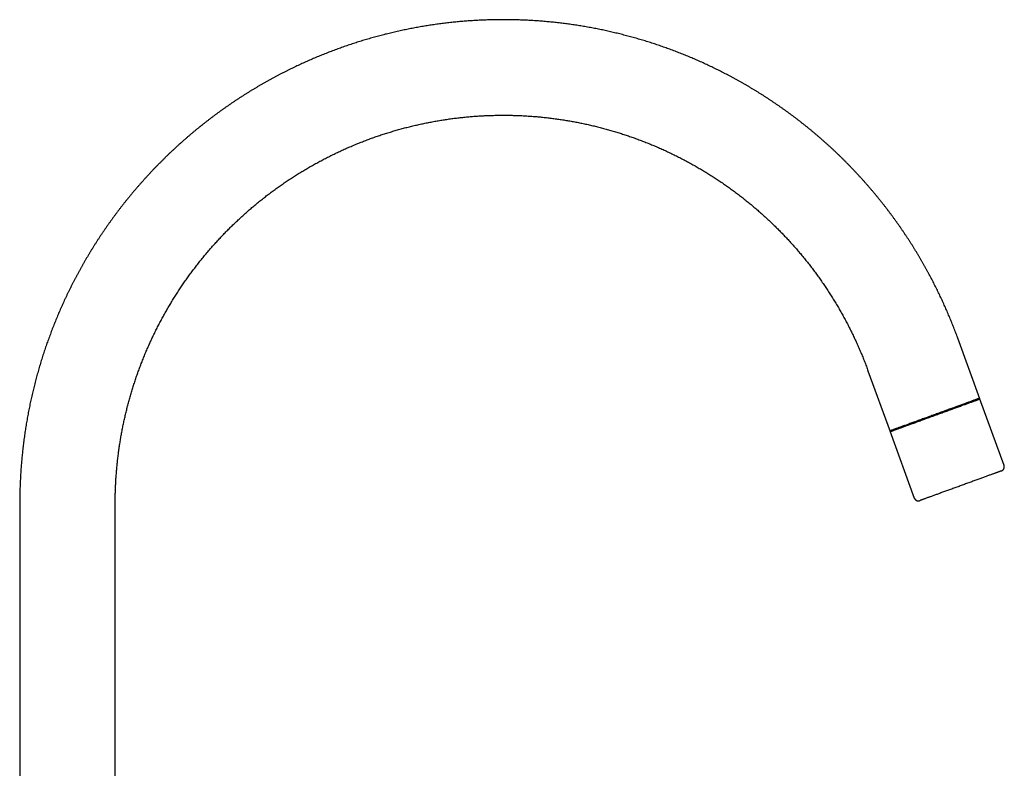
# Model space of a CAD drawing. Header units: millimetres. Extents: x 8 to 759, y 12 to 846.
# Tile 20 of 20: x 523 to 759, y 667 to 846. Entities that reach past the tile are written whole.
import ezdxf

# ---------------------------------------------------------------- set-up
doc = ezdxf.new("R2010")
doc.units = ezdxf.units.MM

msp = doc.modelspace()

# ---------------------------------------------------------------- linework, layer by layer
at = {"color": 7, "linetype": 'Continuous', "lineweight": 30}
for p, q in [((752.69, 755.4), (747.4, 769.94)), ((725.97, 762.15), (731.26, 747.61)), ((758.47, 739.52), (752.63, 755.57)), ((731.2, 747.78), (737.04, 731.73)), ((523.39, 730.46), (523.38, 604.85)), ((546.18, 606.61), (546.19, 730.46))]:
    msp.add_line(p, q, dxfattribs=at)
at = {"color": 7, "linetype": 'Continuous', "lineweight": 30, "flags": 128}
for points in [[(752.63, 755.57), (752.63, 755.57), (752.62, 755.57), (752.61, 755.57), (752.58, 755.56), (752.56, 755.55), (752.52, 755.53), (752.48, 755.52), (752.43, 755.5), (752.37, 755.48), (752.3, 755.45), (752.23, 755.43), (752.15, 755.4), (752.06, 755.37), (751.97, 755.33), (751.87, 755.3), (751.76, 755.26), (751.65, 755.22), (751.53, 755.17), (751.4, 755.12), (751.27, 755.08), (751.13, 755.03), (750.98, 754.97), (750.83, 754.92), (750.67, 754.86), (750.51, 754.8), (750.34, 754.74), (750.16, 754.67), (749.98, 754.61), (749.79, 754.54), (749.6, 754.47), (749.4, 754.39), (749.2, 754.32), (748.99, 754.24), (748.78, 754.17), (748.56, 754.09), (748.34, 754.01), (748.11, 753.92), (747.88, 753.84), (747.65, 753.75), (747.41, 753.67), (747.16, 753.58), (746.92, 753.49), (746.67, 753.4), (746.42, 753.31), (746.16, 753.21), (745.9, 753.12), (745.64, 753.02), (745.37, 752.93), (745.11, 752.83), (744.84, 752.73), (744.57, 752.63), (744.3, 752.53), (744.02, 752.43), (743.75, 752.33), (743.47, 752.23), (743.19, 752.13), (742.91, 752.03), (742.63, 751.93), (742.35, 751.83), (742.07, 751.72), (741.79, 751.62), (741.51, 751.52), (741.23, 751.42), (740.95, 751.32), (740.67, 751.22), (740.39, 751.11), (740.12, 751.01), (739.84, 750.91), (739.57, 750.81), (739.29, 750.71), (739.02, 750.62), (738.75, 750.52), (738.49, 750.42), (738.22, 750.32), (737.96, 750.23), (737.7, 750.13), (737.45, 750.04), (737.19, 749.95), (736.94, 749.86), (736.7, 749.77), (736.45, 749.68), (736.21, 749.59), (735.98, 749.51), (735.75, 749.42), (735.52, 749.34), (735.3, 749.26), (735.08, 749.18), (734.86, 749.1), (734.66, 749.03), (734.45, 748.95), (734.25, 748.88), (734.06, 748.81), (733.87, 748.74), (733.69, 748.68), (733.51, 748.61), (733.34, 748.55), (733.18, 748.49), (733.02, 748.43), (732.86, 748.38), (732.72, 748.32), (732.58, 748.27), (732.44, 748.23), (732.31, 748.18), (732.19, 748.14), (732.08, 748.09), (731.97, 748.05), (731.87, 748.02), (731.78, 747.98), (731.69, 747.95), (731.61, 747.92), (731.54, 747.9), (731.47, 747.87), (731.41, 747.85), (731.36, 747.83), (731.32, 747.82), (731.28, 747.8), (731.25, 747.79), (731.23, 747.79), (731.21, 747.78), (731.2, 747.78), (731.2, 747.78)], [(731.26, 747.61), (731.26, 747.61), (731.27, 747.61), (731.28, 747.61), (731.3, 747.62), (731.33, 747.63), (731.36, 747.64), (731.4, 747.66), (731.45, 747.67), (731.5, 747.69), (731.57, 747.72), (731.64, 747.74), (731.71, 747.77), (731.8, 747.8), (731.89, 747.83), (731.98, 747.87), (732.09, 747.9), (732.2, 747.94), (732.32, 747.99), (732.44, 748.03), (732.57, 748.08), (732.71, 748.13), (732.86, 748.18), (733.01, 748.24), (733.16, 748.29), (733.32, 748.35), (733.49, 748.41), (733.67, 748.48), (733.85, 748.54), (734.03, 748.61), (734.22, 748.68), (734.42, 748.75), (734.62, 748.82), (734.83, 748.9), (735.04, 748.97), (735.25, 749.05), (735.48, 749.13), (735.7, 749.21), (735.93, 749.3), (736.16, 749.38), (736.4, 749.47), (736.64, 749.56), (736.89, 749.65), (737.14, 749.74), (737.39, 749.83), (737.64, 749.92), (737.9, 750.01), (738.16, 750.11), (738.42, 750.2), (738.69, 750.3), (738.96, 750.4), (739.23, 750.5), (739.5, 750.6), (739.77, 750.7), (740.05, 750.8), (740.33, 750.9), (740.6, 751), (740.88, 751.1), (741.16, 751.2), (741.44, 751.3), (741.72, 751.4), (742, 751.51), (742.28, 751.61), (742.56, 751.71), (742.84, 751.81), (743.12, 751.91), (743.4, 752.01), (743.68, 752.12), (743.95, 752.22), (744.23, 752.32), (744.5, 752.42), (744.77, 752.51), (745.04, 752.61), (745.31, 752.71), (745.58, 752.81), (745.84, 752.9), (746.1, 753), (746.36, 753.09), (746.61, 753.18), (746.86, 753.28), (747.11, 753.37), (747.35, 753.46), (747.6, 753.54), (747.83, 753.63), (748.07, 753.71), (748.29, 753.8), (748.52, 753.88), (748.74, 753.96), (748.95, 754.04), (749.16, 754.11), (749.37, 754.19), (749.57, 754.26), (749.76, 754.33), (749.95, 754.4), (750.14, 754.47), (750.32, 754.54), (750.49, 754.6), (750.66, 754.66), (750.82, 754.72), (750.97, 754.78), (751.12, 754.83), (751.27, 754.88), (751.4, 754.93), (751.53, 754.98), (751.66, 755.02), (751.77, 755.07), (751.88, 755.11), (751.99, 755.15), (752.08, 755.18), (752.17, 755.21), (752.26, 755.24), (752.33, 755.27), (752.4, 755.3), (752.46, 755.32), (752.51, 755.34), (752.56, 755.36), (752.6, 755.37), (752.63, 755.38), (752.66, 755.39), (752.68, 755.4), (752.69, 755.4), (752.69, 755.4)], [(757.74, 738.19), (757.73, 738.19), (757.69, 738.17), (757.63, 738.15), (757.57, 738.13), (757.51, 738.11), (757.44, 738.08), (757.36, 738.05), (757.27, 738.02), (757.18, 737.99), (757.08, 737.95), (756.98, 737.91), (756.87, 737.87), (756.75, 737.83), (756.63, 737.79), (756.5, 737.74), (756.37, 737.69), (756.23, 737.64), (756.09, 737.59), (755.94, 737.53), (755.78, 737.48), (755.62, 737.42), (755.46, 737.36), (755.28, 737.3), (755.11, 737.23), (754.93, 737.17), (754.74, 737.1), (754.55, 737.03), (754.36, 736.96), (754.16, 736.89), (753.96, 736.81), (753.75, 736.74), (753.54, 736.66), (753.33, 736.58), (753.11, 736.5), (752.89, 736.42), (752.66, 736.34), (752.43, 736.26), (752.2, 736.17), (751.97, 736.09), (751.73, 736), (751.49, 735.91), (751.25, 735.83), (751.01, 735.74), (750.76, 735.65), (750.52, 735.56), (750.27, 735.47), (750.02, 735.38), (749.77, 735.29), (749.51, 735.19), (749.26, 735.1), (749.01, 735.01), (748.75, 734.92), (748.5, 734.82), (748.24, 734.73), (747.98, 734.64), (747.73, 734.54)], [(747.73, 734.54), (747.47, 734.45), (747.22, 734.36), (746.96, 734.27), (746.71, 734.17), (746.46, 734.08), (746.21, 733.99), (745.96, 733.9), (745.71, 733.81), (745.46, 733.72), (745.21, 733.63), (744.97, 733.54), (744.73, 733.45), (744.49, 733.37), (744.25, 733.28), (744.02, 733.2), (743.79, 733.11), (743.56, 733.03), (743.34, 732.95), (743.11, 732.87), (742.9, 732.79), (742.68, 732.71), (742.47, 732.63), (742.26, 732.56), (742.06, 732.48), (741.86, 732.41), (741.66, 732.34), (741.47, 732.27), (741.29, 732.2), (741.11, 732.14), (740.93, 732.07), (740.76, 732.01), (740.59, 731.95), (740.43, 731.89), (740.28, 731.84), (740.12, 731.78), (739.98, 731.73), (739.84, 731.68), (739.71, 731.63), (739.58, 731.58), (739.46, 731.54), (739.34, 731.5), (739.23, 731.46), (739.12, 731.42), (739.03, 731.38), (738.93, 731.35), (738.85, 731.32), (738.77, 731.29), (738.7, 731.26), (738.63, 731.24), (738.57, 731.22), (738.51, 731.2), (738.47, 731.18)]]:
    msp.add_lwpolyline(points, dxfattribs=at)
at = {"color": 7, "linetype": 'Continuous', "lineweight": 30}
for points, knots in [([(747.4, 769.94), (747.35, 770.07), (747.24, 770.39), (747.04, 770.92), (746.81, 771.53), (746.58, 772.13), (746.34, 772.74), (746.1, 773.34), (745.86, 773.94), (745.61, 774.55), (745.36, 775.14), (745.11, 775.74), (744.85, 776.34), (744.59, 776.94), (744.33, 777.53), (744.06, 778.12), (743.79, 778.71), (743.52, 779.3), (743.24, 779.89), (742.96, 780.48), (742.68, 781.07), (742.39, 781.65), (742.1, 782.23), (741.81, 782.81), (741.51, 783.39), (741.21, 783.97), (740.91, 784.55), (740.6, 785.12), (740.29, 785.7), (739.98, 786.27), (739.66, 786.84), (739.34, 787.41), (739.02, 787.97), (738.69, 788.54), (738.36, 789.1), (738.03, 789.66), (737.69, 790.22), (737.36, 790.78), (737.01, 791.33), (736.67, 791.88), (736.32, 792.44), (735.97, 792.99), (735.61, 793.53), (735.25, 794.08), (734.89, 794.62), (734.53, 795.16), (734.16, 795.7), (733.79, 796.24), (733.42, 796.78), (733.04, 797.31), (732.66, 797.84), (732.28, 798.37), (731.89, 798.9), (731.5, 799.43), (731.11, 799.95), (730.72, 800.47), (730.32, 800.99), (729.92, 801.5), (729.52, 802.02), (729.11, 802.53), (728.7, 803.04), (728.29, 803.55), (727.87, 804.05), (727.45, 804.56), (727.03, 805.06), (726.61, 805.55), (726.18, 806.05), (725.75, 806.54), (725.32, 807.03), (724.88, 807.52), (724.45, 808.01), (724.01, 808.49), (723.56, 808.97), (723.12, 809.45), (722.67, 809.93), (722.22, 810.4), (721.76, 810.87), (721.3, 811.34), (720.84, 811.81), (720.38, 812.27), (719.92, 812.73), (719.45, 813.19), (718.98, 813.64), (718.5, 814.1), (718.03, 814.55), (717.55, 815), (717.07, 815.44), (716.59, 815.88), (716.1, 816.32), (715.61, 816.76), (715.12, 817.19), (714.63, 817.62), (714.13, 818.05), (713.63, 818.48), (713.13, 818.9), (712.63, 819.32), (712.13, 819.74), (711.62, 820.15), (711.11, 820.56), (710.6, 820.97), (710.08, 821.38), (709.56, 821.78), (709.04, 822.18), (708.52, 822.58), (708, 822.97), (707.47, 823.36), (706.94, 823.75), (706.41, 824.13), (705.88, 824.52), (705.34, 824.89), (704.81, 825.27), (704.27, 825.64), (703.72, 826.01), (703.18, 826.38), (702.64, 826.74), (702.09, 827.1), (701.54, 827.46), (700.99, 827.82), (700.43, 828.17), (699.88, 828.52), (699.32, 828.86), (698.76, 829.2), (698.19, 829.54), (697.63, 829.88), (697.07, 830.21), (696.5, 830.54), (695.93, 830.86), (695.36, 831.19), (694.78, 831.51), (694.21, 831.82), (693.63, 832.13), (693.05, 832.44), (692.47, 832.75), (691.89, 833.05), (691.3, 833.35), (690.72, 833.65), (690.13, 833.94), (689.54, 834.23), (688.95, 834.52), (688.36, 834.8), (687.76, 835.08), (687.17, 835.36), (686.57, 835.63), (685.97, 835.9), (685.37, 836.17), (684.77, 836.43), (684.17, 836.69), (683.56, 836.94), (682.96, 837.2), (682.35, 837.45), (681.74, 837.69), (681.13, 837.93), (680.52, 838.17), (679.9, 838.41), (679.29, 838.64), (678.67, 838.87), (678.05, 839.09), (677.43, 839.31), (676.81, 839.53), (676.19, 839.74), (675.57, 839.96), (674.95, 840.16), (674.32, 840.37), (673.7, 840.57), (673.07, 840.76), (672.44, 840.96), (671.81, 841.14), (671.18, 841.33), (670.55, 841.51), (669.92, 841.69), (669.28, 841.87), (668.65, 842.04), (668.01, 842.2), (667.38, 842.37), (666.74, 842.53), (666.1, 842.69), (665.46, 842.84), (664.82, 842.99), (664.18, 843.13), (663.54, 843.28), (662.89, 843.42), (662.25, 843.55), (661.61, 843.68), (660.96, 843.81), (660.31, 843.93), (659.67, 844.05), (659.02, 844.17), (658.37, 844.28), (657.72, 844.39), (657.07, 844.5), (656.42, 844.6), (655.77, 844.7), (655.12, 844.79), (654.47, 844.88), (653.82, 844.97), (653.17, 845.05), (652.51, 845.13), (651.86, 845.21), (651.21, 845.28), (650.55, 845.35), (649.9, 845.41), (649.24, 845.47), (648.59, 845.53), (647.93, 845.58), (647.27, 845.63), (646.62, 845.68), (645.96, 845.72), (645.3, 845.76), (644.65, 845.8), (643.99, 845.83), (643.33, 845.85), (642.67, 845.88), (642.01, 845.9), (641.36, 845.91), (640.7, 845.93), (640.04, 845.93), (639.38, 845.94), (638.72, 845.94), (638.06, 845.94), (637.41, 845.93), (636.75, 845.92), (636.09, 845.91), (635.43, 845.89), (634.77, 845.87), (634.11, 845.84), (633.46, 845.81), (632.8, 845.78), (632.14, 845.74), (631.48, 845.7), (630.83, 845.66), (630.17, 845.61), (629.51, 845.56), (628.86, 845.51), (628.2, 845.45), (627.54, 845.38), (626.89, 845.32), (626.23, 845.25), (625.58, 845.17), (624.93, 845.09), (624.27, 845.01), (623.62, 844.93), (622.97, 844.84), (622.31, 844.75), (621.66, 844.65), (621.01, 844.55), (620.36, 844.45), (619.71, 844.34), (619.06, 844.23), (618.41, 844.11), (617.76, 843.99), (617.11, 843.87), (616.47, 843.75), (615.82, 843.62), (615.18, 843.48), (614.53, 843.35), (613.89, 843.2), (613.24, 843.06), (612.6, 842.91), (611.96, 842.76), (611.32, 842.6), (610.68, 842.45), (610.04, 842.28), (609.4, 842.12), (608.76, 841.95), (608.13, 841.77), (607.49, 841.59), (606.86, 841.41), (606.23, 841.23), (605.59, 841.04), (604.96, 840.85), (604.33, 840.65), (603.7, 840.45), (603.08, 840.25), (602.45, 840.05), (601.82, 839.84), (601.2, 839.62), (600.58, 839.41), (599.96, 839.18), (599.33, 838.96), (598.72, 838.73), (598.1, 838.5), (597.48, 838.27), (596.87, 838.03), (596.25, 837.79), (595.64, 837.54), (595.03, 837.29), (594.42, 837.04), (593.81, 836.78), (593.2, 836.53), (592.6, 836.26), (591.99, 836), (591.39, 835.73), (590.79, 835.45), (590.19, 835.18), (589.59, 834.9), (589, 834.61), (588.4, 834.33), (587.81, 834.04), (587.22, 833.74), (586.63, 833.45), (586.04, 833.14), (585.45, 832.84), (584.87, 832.53), (584.28, 832.22), (583.7, 831.91), (583.12, 831.59), (582.55, 831.27), (581.97, 830.95), (581.4, 830.62), (580.83, 830.29), (580.26, 829.96), (579.69, 829.62), (579.12, 829.28), (578.56, 828.94), (577.99, 828.59), (577.43, 828.24), (576.87, 827.89), (576.32, 827.53), (575.76, 827.17), (575.21, 826.81), (574.66, 826.44), (574.11, 826.07), (573.57, 825.7), (573.02, 825.32), (572.48, 824.95), (571.94, 824.56), (571.4, 824.18), (570.87, 823.79), (570.33, 823.4), (569.8, 823.01), (569.27, 822.61), (568.75, 822.21), (568.22, 821.81), (567.7, 821.4), (567.18, 820.99), (566.66, 820.58), (566.15, 820.16), (565.64, 819.75), (565.13, 819.33), (564.62, 818.9), (564.11, 818.47), (563.61, 818.05), (563.11, 817.61), (562.61, 817.18), (562.12, 816.74), (561.62, 816.3), (561.13, 815.85), (560.64, 815.41), (560.16, 814.96), (559.67, 814.5), (559.19, 814.05), (558.72, 813.59), (558.24, 813.13), (557.77, 812.67), (557.3, 812.2), (556.83, 811.73), (556.37, 811.26), (555.9, 810.78), (555.44, 810.31), (554.99, 809.83), (554.53, 809.34), (554.08, 808.86), (553.63, 808.37), (553.19, 807.88), (552.75, 807.39), (552.31, 806.89), (551.87, 806.39), (551.43, 805.89), (551, 805.39), (550.57, 804.89), (550.15, 804.38), (549.73, 803.87), (549.31, 803.35), (548.89, 802.84), (548.47, 802.32), (548.06, 801.8), (547.65, 801.28), (547.25, 800.75), (546.85, 800.22), (546.45, 799.69), (546.05, 799.16), (545.66, 798.63), (545.27, 798.09), (544.88, 797.55), (544.5, 797.01), (544.12, 796.47), (543.74, 795.92), (543.36, 795.37), (542.99, 794.82), (542.62, 794.27), (542.26, 793.72), (541.9, 793.16), (541.54, 792.6), (541.18, 792.04), (540.83, 791.48), (540.48, 790.91), (540.13, 790.34), (539.79, 789.77), (539.45, 789.2), (539.11, 788.63), (538.78, 788.05), (538.45, 787.48), (538.12, 786.9), (537.8, 786.32), (537.48, 785.73), (537.16, 785.15), (536.85, 784.56), (536.54, 783.97), (536.23, 783.38), (535.93, 782.79), (535.63, 782.19), (535.33, 781.6), (535.04, 781), (534.75, 780.4), (534.46, 779.8), (534.18, 779.19), (533.9, 778.59), (533.62, 777.98), (533.35, 777.37), (533.08, 776.76), (532.81, 776.15), (532.55, 775.54), (532.29, 774.92), (532.04, 774.31), (531.79, 773.69), (531.54, 773.07), (531.29, 772.45), (531.05, 771.82), (530.82, 771.2), (530.58, 770.57), (530.35, 769.94), (530.12, 769.31), (529.9, 768.68), (529.68, 768.05), (529.46, 767.42), (529.25, 766.78), (529.04, 766.14), (528.84, 765.51), (528.64, 764.87), (528.44, 764.23), (528.24, 763.58), (528.05, 762.94), (527.87, 762.3), (527.68, 761.65), (527.5, 761), (527.33, 760.35), (527.15, 759.7), (526.99, 759.05), (526.82, 758.4), (526.66, 757.74), (526.5, 757.09), (526.35, 756.43), (526.2, 755.77), (526.05, 755.11), (525.91, 754.45), (525.77, 753.79), (525.64, 753.12), (525.5, 752.46), (525.38, 751.79), (525.25, 751.12), (525.13, 750.45), (525.02, 749.78), (524.91, 749.11), (524.8, 748.44), (524.69, 747.76), (524.59, 747.08), (524.5, 746.4), (524.4, 745.72), (524.31, 745.04), (524.23, 744.36), (524.15, 743.69), (524.08, 743.05), (524.01, 742.43), (523.95, 741.81), (523.89, 741.2), (523.83, 740.58), (523.78, 739.96), (523.73, 739.34), (523.69, 738.72), (523.64, 738.1), (523.6, 737.48), (523.57, 736.87), (523.53, 736.25), (523.51, 735.63), (523.48, 735.02), (523.46, 734.41), (523.44, 733.8), (523.42, 733.2), (523.41, 732.62), (523.4, 732.08), (523.4, 731.62), (523.39, 731.19), (523.39, 730.82), (523.39, 730.57), (523.39, 730.46)], [0, 0, 0, 0, 0.0012201, 0.0032308, 0.0052421, 0.0072539, 0.0092661, 0.0112788, 0.013292, 0.0153057, 0.0173197, 0.0193342, 0.0213491, 0.0233645, 0.0253802, 0.0273963, 0.0294127, 0.0314296, 0.0334467, 0.0354643, 0.0374822, 0.0395004, 0.0415189, 0.0435378, 0.045557, 0.0475764, 0.0495962, 0.0516163, 0.0536366, 0.0556573, 0.0576782, 0.0596994, 0.0617208, 0.0637425, 0.0657645, 0.0677867, 0.0698092, 0.0718319, 0.0738548, 0.075878, 0.0779014, 0.079925, 0.0819488, 0.0839729, 0.0859971, 0.0880216, 0.0900463, 0.0920712, 0.0940963, 0.0961216, 0.098147, 0.1001727, 0.1021986, 0.1042246, 0.1062508, 0.1082772, 0.1103038, 0.1123305, 0.1143575, 0.1163846, 0.1184118, 0.1204392, 0.1224668, 0.1244946, 0.1265225, 0.1285505, 0.1305787, 0.1326071, 0.1346356, 0.1366643, 0.1386931, 0.140722, 0.1427511, 0.1447804, 0.1468097, 0.1488392, 0.1508689, 0.1528987, 0.1549286, 0.1569586, 0.1589888, 0.1610191, 0.1630495, 0.1650801, 0.1671108, 0.1691416, 0.1711725, 0.1732036, 0.1752347, 0.177266, 0.1792974, 0.1813289, 0.1833606, 0.1853923, 0.1874242, 0.1894561, 0.1914882, 0.1935204, 0.1955527, 0.1975851, 0.1996176, 0.2016503, 0.203683, 0.2057158, 0.2077487, 0.2097818, 0.2118149, 0.2138481, 0.2158815, 0.2179149, 0.2199484, 0.2219821, 0.2240158, 0.2260496, 0.2280835, 0.2301175, 0.2321516, 0.2341858, 0.2362201, 0.2382545, 0.240289, 0.2423235, 0.2443582, 0.2463929, 0.2484278, 0.2504627, 0.2524977, 0.2545328, 0.256568, 0.2586032, 0.2606386, 0.262674, 0.2647095, 0.2667451, 0.2687808, 0.2708166, 0.2728524, 0.2748884, 0.2769244, 0.2789605, 0.2809967, 0.2830329, 0.2850692, 0.2871057, 0.2891422, 0.2911787, 0.2932154, 0.2952521, 0.2972889, 0.2993258, 0.3013628, 0.3033998, 0.3054369, 0.3074741, 0.3095114, 0.3115487, 0.3135861, 0.3156236, 0.3176612, 0.3196988, 0.3217365, 0.3237743, 0.3258122, 0.3278501, 0.3298881, 0.3319262, 0.3339643, 0.3360025, 0.3380408, 0.3400792, 0.3421176, 0.3441561, 0.3461947, 0.3482333, 0.3502721, 0.3523108, 0.3543497, 0.3563886, 0.3584276, 0.3604667, 0.3625058, 0.364545, 0.3665843, 0.3686236, 0.370663, 0.3727025, 0.3747421, 0.3767817, 0.3788214, 0.3808611, 0.3829009, 0.3849408, 0.3869808, 0.3890208, 0.3910609, 0.393101, 0.3951413, 0.3971816, 0.3992219, 0.4012623, 0.4033028, 0.4053434, 0.407384, 0.4094247, 0.4114655, 0.4135063, 0.4155472, 0.4175881, 0.4196292, 0.4216703, 0.4237114, 0.4257526, 0.4277939, 0.4298353, 0.4318767, 0.4339182, 0.4359598, 0.4380014, 0.4400431, 0.4420848, 0.4441266, 0.4461685, 0.4482105, 0.4502525, 0.4522946, 0.4543368, 0.456379, 0.4584213, 0.4604636, 0.462506, 0.4645485, 0.4665911, 0.4686337, 0.4706764, 0.4727191, 0.474762, 0.4768049, 0.4788478, 0.4808908, 0.4829339, 0.4849771, 0.4870203, 0.4890636, 0.491107, 0.4931504, 0.4951939, 0.4972375, 0.4992811, 0.5013248, 0.5033686, 0.5054124, 0.5074563, 0.5095003, 0.5115444, 0.5135885, 0.5156327, 0.5176769, 0.5197213, 0.5217657, 0.5238101, 0.5258547, 0.5278993, 0.529944, 0.5319887, 0.5340335, 0.5360784, 0.5381234, 0.5401685, 0.5422136, 0.5442587, 0.546304, 0.5483493, 0.5503947, 0.5524402, 0.5544858, 0.5565314, 0.5585771, 0.5606229, 0.5626687, 0.5647147, 0.5667607, 0.5688068, 0.5708529, 0.5728992, 0.5749455, 0.5769919, 0.5790383, 0.5810849, 0.5831315, 0.5851782, 0.587225, 0.5892718, 0.5913188, 0.5933658, 0.5954129, 0.5974601, 0.5995074, 0.6015547, 0.6036022, 0.6056497, 0.6076973, 0.609745, 0.6117928, 0.6138406, 0.6158886, 0.6179366, 0.6199847, 0.6220329, 0.6240812, 0.6261296, 0.6281781, 0.6302267, 0.6322753, 0.6343241, 0.6363729, 0.6384219, 0.6404709, 0.64252, 0.6445692, 0.6466185, 0.6486679, 0.6507174, 0.6527671, 0.6548168, 0.6568666, 0.6589165, 0.6609665, 0.6630166, 0.6650668, 0.6671171, 0.6691675, 0.671218, 0.6732687, 0.6753194, 0.6773702, 0.6794212, 0.6814723, 0.6835234, 0.6855747, 0.6876261, 0.6896777, 0.6917293, 0.693781, 0.6958329, 0.6978849, 0.699937, 0.7019892, 0.7040416, 0.7060941, 0.7081467, 0.7101994, 0.7122523, 0.7143053, 0.7163584, 0.7184116, 0.720465, 0.7225186, 0.7245722, 0.726626, 0.72868, 0.7307341, 0.7327883, 0.7348427, 0.7368972, 0.7389519, 0.7410067, 0.7430617, 0.7451169, 0.7471722, 0.7492276, 0.7512832, 0.753339, 0.755395, 0.7574511, 0.7595074, 0.7615639, 0.7636206, 0.7656774, 0.7677344, 0.7697916, 0.771849, 0.7739066, 0.7759644, 0.7780224, 0.7800805, 0.7821389, 0.7841975, 0.7862563, 0.7883153, 0.7903746, 0.7924341, 0.7944937, 0.7965537, 0.7986138, 0.8006742, 0.8027349, 0.8047957, 0.8068569, 0.8089183, 0.81098, 0.8130419, 0.8151041, 0.8171666, 0.8192294, 0.8212924, 0.8233558, 0.8254195, 0.8274835, 0.8295478, 0.8316124, 0.8336774, 0.8357427, 0.8378084, 0.8398744, 0.8419408, 0.8440075, 0.8460747, 0.8481422, 0.8502102, 0.8522786, 0.8543474, 0.8564166, 0.8584863, 0.8605565, 0.8626271, 0.8646982, 0.8667699, 0.8688421, 0.8709148, 0.872988, 0.8750619, 0.8771363, 0.8792114, 0.8812871, 0.8833634, 0.8854405, 0.8875182, 0.8895967, 0.8916759, 0.8937559, 0.8958368, 0.8979185, 0.9000011, 0.9020846, 0.9041691, 0.9062546, 0.9083411, 0.9104288, 0.9125176, 0.9146076, 0.9166989, 0.9187916, 0.9208856, 0.9229812, 0.9250783, 0.9271771, 0.9292777, 0.9313801, 0.9334846, 0.9355911, 0.9377, 0.9398113, 0.9419252, 0.9440419, 0.9461617, 0.9482848, 0.9504116, 0.9525422, 0.9546772, 0.9568169, 0.958962, 0.9608908, 0.9628195, 0.9647476, 0.9666752, 0.9686021, 0.9705283, 0.9724536, 0.9743777, 0.9763006, 0.9782217, 0.9801407, 0.9820568, 0.9839691, 0.985876, 0.987775, 0.9896613, 0.9915262, 0.9933489, 0.9950702, 0.9965141, 0.9976743, 0.9990458, 1, 1, 1, 1]), ([(546.19, 730.46), (546.19, 730.66), (546.19, 730.95), (546.19, 731.37), (546.2, 731.73), (546.21, 732.15), (546.21, 732.6), (546.23, 733.08), (546.24, 733.57), (546.26, 734.07), (546.28, 734.58), (546.31, 735.1), (546.33, 735.62), (546.36, 736.15), (546.4, 736.69), (546.44, 737.23), (546.48, 737.77), (546.52, 738.32), (546.57, 738.87), (546.62, 739.42), (546.68, 739.97), (546.74, 740.52), (546.8, 741.08), (546.87, 741.63), (546.94, 742.19), (547.01, 742.75), (547.08, 743.3), (547.16, 743.86), (547.25, 744.42), (547.34, 744.98), (547.43, 745.54), (547.52, 746.1), (547.62, 746.66), (547.72, 747.23), (547.82, 747.79), (547.93, 748.35), (548.04, 748.91), (548.16, 749.47), (548.28, 750.03), (548.4, 750.59), (548.53, 751.15), (548.66, 751.71), (548.79, 752.27), (548.93, 752.82), (549.07, 753.38), (549.21, 753.94), (549.36, 754.5), (549.51, 755.05), (549.67, 755.61), (549.83, 756.16), (549.99, 756.72), (550.15, 757.27), (550.32, 757.82), (550.49, 758.37), (550.67, 758.92), (550.85, 759.47), (551.03, 760.02), (551.22, 760.57), (551.41, 761.12), (551.6, 761.67), (551.8, 762.21), (552, 762.75), (552.2, 763.3), (552.41, 763.84), (552.62, 764.38), (552.84, 764.92), (553.05, 765.46), (553.27, 766), (553.5, 766.53), (553.73, 767.07), (553.96, 767.6), (554.19, 768.13), (554.43, 768.66), (554.67, 769.19), (554.92, 769.72), (555.17, 770.25), (555.42, 770.77), (555.67, 771.29), (555.93, 771.82), (556.19, 772.34), (556.46, 772.86), (556.72, 773.37), (557, 773.89), (557.27, 774.4), (557.55, 774.91), (557.83, 775.43), (558.12, 775.93), (558.4, 776.44), (558.69, 776.95), (558.99, 777.45), (559.29, 777.95), (559.59, 778.45), (559.89, 778.95), (560.2, 779.45), (560.51, 779.94), (560.82, 780.44), (561.14, 780.93), (561.46, 781.42), (561.78, 781.9), (562.11, 782.39), (562.43, 782.87), (562.77, 783.35), (563.1, 783.83), (563.44, 784.31), (563.78, 784.78), (564.13, 785.26), (564.47, 785.73), (564.82, 786.19), (565.18, 786.66), (565.53, 787.12), (565.89, 787.59), (566.25, 788.05), (566.62, 788.5), (566.99, 788.96), (567.36, 789.41), (567.73, 789.86), (568.11, 790.31), (568.49, 790.76), (568.87, 791.2), (569.26, 791.64), (569.64, 792.08), (570.03, 792.52), (570.43, 792.95), (570.82, 793.38), (571.22, 793.81), (571.63, 794.24), (572.03, 794.66), (572.44, 795.08), (572.85, 795.5), (573.26, 795.92), (573.67, 796.33), (574.09, 796.74), (574.51, 797.15), (574.94, 797.56), (575.36, 797.96), (575.79, 798.36), (576.22, 798.76), (576.65, 799.15), (577.09, 799.54), (577.53, 799.93), (577.97, 800.32), (578.41, 800.7), (578.86, 801.09), (579.31, 801.46), (579.76, 801.84), (580.21, 802.21), (580.67, 802.58), (581.12, 802.95), (581.59, 803.31), (582.05, 803.68), (582.51, 804.03), (582.98, 804.39), (583.45, 804.74), (583.92, 805.09), (584.39, 805.44), (584.87, 805.78), (585.35, 806.12), (585.83, 806.46), (586.31, 806.79), (586.8, 807.13), (587.28, 807.45), (587.77, 807.78), (588.26, 808.1), (588.76, 808.42), (589.25, 808.74), (589.75, 809.05), (590.25, 809.36), (590.75, 809.67), (591.25, 809.97), (591.76, 810.27), (592.26, 810.57), (592.77, 810.86), (593.28, 811.15), (593.8, 811.44), (594.31, 811.72), (594.83, 812.01), (595.35, 812.28), (595.87, 812.56), (596.39, 812.83), (596.91, 813.1), (597.44, 813.36), (597.96, 813.62), (598.49, 813.88), (599.02, 814.13), (599.55, 814.39), (600.09, 814.63), (600.62, 814.88), (601.16, 815.12), (601.7, 815.36), (602.24, 815.59), (602.78, 815.82), (603.32, 816.05), (603.86, 816.27), (604.41, 816.49), (604.96, 816.71), (605.5, 816.92), (606.05, 817.13), (606.6, 817.34), (607.16, 817.54), (607.71, 817.74), (608.27, 817.94), (608.82, 818.13), (609.38, 818.32), (609.94, 818.51), (610.5, 818.69), (611.06, 818.87), (611.62, 819.04), (612.18, 819.21), (612.75, 819.38), (613.31, 819.55), (613.88, 819.71), (614.45, 819.86), (615.02, 820.02), (615.59, 820.17), (616.16, 820.31), (616.73, 820.46), (617.3, 820.59), (617.87, 820.73), (618.45, 820.86), (619.02, 820.99), (619.6, 821.11), (620.17, 821.23), (620.75, 821.35), (621.33, 821.46), (621.91, 821.57), (622.49, 821.68), (623.07, 821.78), (623.65, 821.88), (624.23, 821.98), (624.81, 822.07), (625.4, 822.15), (625.98, 822.24), (626.56, 822.32), (627.15, 822.4), (627.73, 822.47), (628.32, 822.54), (628.9, 822.6), (629.49, 822.66), (630.08, 822.72), (630.66, 822.78), (631.25, 822.83), (631.84, 822.87), (632.43, 822.92), (633.01, 822.95), (633.6, 822.99), (634.19, 823.02), (634.78, 823.05), (635.37, 823.07), (635.96, 823.09), (636.55, 823.11), (637.14, 823.12), (637.73, 823.13), (638.32, 823.14), (638.91, 823.14), (639.5, 823.14), (640.09, 823.13), (640.68, 823.12), (641.27, 823.11), (641.86, 823.09), (642.45, 823.07), (643.04, 823.05), (643.63, 823.02), (644.21, 822.99), (644.8, 822.95), (645.39, 822.91), (645.98, 822.87), (646.57, 822.82), (647.16, 822.77), (647.74, 822.72), (648.33, 822.66), (648.92, 822.59), (649.51, 822.53), (650.09, 822.46), (650.68, 822.39), (651.26, 822.31), (651.85, 822.23), (652.43, 822.14), (653.02, 822.06), (653.6, 821.96), (654.18, 821.87), (654.76, 821.77), (655.35, 821.67), (655.93, 821.56), (656.51, 821.45), (657.09, 821.33), (657.66, 821.22), (658.24, 821.09), (658.82, 820.97), (659.4, 820.84), (659.97, 820.71), (660.55, 820.57), (661.12, 820.43), (661.69, 820.29), (662.27, 820.14), (662.84, 819.99), (663.41, 819.83), (663.98, 819.68), (664.55, 819.51), (665.11, 819.35), (665.68, 819.18), (666.24, 819.01), (666.81, 818.83), (667.37, 818.65), (667.93, 818.47), (668.49, 818.28), (669.05, 818.09), (669.61, 817.9), (670.17, 817.7), (670.72, 817.5), (671.28, 817.29), (671.83, 817.08), (672.38, 816.87), (672.94, 816.66), (673.48, 816.44), (674.03, 816.21), (674.58, 815.99), (675.12, 815.76), (675.67, 815.53), (676.21, 815.29), (676.75, 815.05), (677.29, 814.81), (677.83, 814.56), (678.36, 814.31), (678.9, 814.05), (679.43, 813.8), (679.96, 813.54), (680.49, 813.27), (681.02, 813.01), (681.55, 812.73), (682.07, 812.46), (682.59, 812.18), (683.11, 811.9), (683.63, 811.62), (684.15, 811.33), (684.67, 811.04), (685.18, 810.75), (685.69, 810.45), (686.2, 810.15), (686.71, 809.84), (687.22, 809.54), (687.72, 809.23), (688.22, 808.91), (688.72, 808.59), (689.22, 808.27), (689.72, 807.95), (690.21, 807.62), (690.7, 807.3), (691.19, 806.96), (691.68, 806.63), (692.17, 806.29), (692.65, 805.94), (693.13, 805.6), (693.61, 805.25), (694.09, 804.9), (694.56, 804.55), (695.04, 804.19), (695.51, 803.83), (695.98, 803.46), (696.44, 803.1), (696.9, 802.73), (697.37, 802.35), (697.82, 801.98), (698.28, 801.6), (698.73, 801.22), (699.19, 800.83), (699.64, 800.45), (700.08, 800.06), (700.53, 799.66), (700.97, 799.27), (701.41, 798.87), (701.84, 798.47), (702.28, 798.06), (702.71, 797.65), (703.14, 797.24), (703.57, 796.83), (703.99, 796.42), (704.41, 796), (704.83, 795.58), (705.24, 795.15), (705.66, 794.73), (706.07, 794.3), (706.48, 793.87), (706.88, 793.43), (707.28, 792.99), (707.68, 792.55), (708.08, 792.11), (708.47, 791.67), (708.86, 791.22), (709.25, 790.77), (709.64, 790.32), (710.02, 789.86), (710.4, 789.4), (710.78, 788.94), (711.15, 788.48), (711.52, 788.02), (711.89, 787.55), (712.25, 787.08), (712.61, 786.61), (712.97, 786.13), (713.33, 785.66), (713.68, 785.18), (714.03, 784.7), (714.38, 784.21), (714.72, 783.73), (715.06, 783.24), (715.4, 782.75), (715.73, 782.26), (716.07, 781.76), (716.39, 781.26), (716.72, 780.76), (717.04, 780.26), (717.36, 779.76), (717.67, 779.25), (717.99, 778.75), (718.3, 778.24), (718.6, 777.72), (718.9, 777.21), (719.2, 776.69), (719.5, 776.18), (719.79, 775.66), (720.08, 775.13), (720.37, 774.61), (720.65, 774.09), (720.93, 773.56), (721.2, 773.03), (721.48, 772.5), (721.75, 771.96), (722.01, 771.43), (722.28, 770.89), (722.53, 770.35), (722.79, 769.81), (723.04, 769.27), (723.29, 768.73), (723.54, 768.18), (723.78, 767.63), (724.02, 767.08), (724.25, 766.53), (724.48, 765.98), (724.71, 765.43), (724.93, 764.87), (725.16, 764.31), (725.37, 763.75), (725.59, 763.19), (725.79, 762.66), (725.91, 762.31), (725.97, 762.15)], [0, 0, 0, 0, 0.002339, 0.003286, 0.00486, 0.006495, 0.00825, 0.010083, 0.011977, 0.013918, 0.015898, 0.017908, 0.019944, 0.022001, 0.024075, 0.026166, 0.028269, 0.030385, 0.032511, 0.034645, 0.036788, 0.038938, 0.041095, 0.043258, 0.045426, 0.0476, 0.049777, 0.051959, 0.054145, 0.056334, 0.058527, 0.060723, 0.062922, 0.065123, 0.067327, 0.069534, 0.071742, 0.073953, 0.076166, 0.078381, 0.080597, 0.082815, 0.085035, 0.087257, 0.089479, 0.091704, 0.093929, 0.096156, 0.098384, 0.100613, 0.102844, 0.105075, 0.107307, 0.109541, 0.111775, 0.114011, 0.116247, 0.118484, 0.120722, 0.122961, 0.1252, 0.12744, 0.129681, 0.131923, 0.134165, 0.136408, 0.138652, 0.140896, 0.143141, 0.145386, 0.147632, 0.149879, 0.152126, 0.154374, 0.156622, 0.15887, 0.161119, 0.163369, 0.165619, 0.167869, 0.17012, 0.172372, 0.174623, 0.176876, 0.179128, 0.181381, 0.183634, 0.185888, 0.188142, 0.190396, 0.192651, 0.194906, 0.197162, 0.199417, 0.201673, 0.20393, 0.206186, 0.208443, 0.210701, 0.212958, 0.215216, 0.217474, 0.219733, 0.221991, 0.22425, 0.226509, 0.228769, 0.231029, 0.233289, 0.235549, 0.237809, 0.24007, 0.242331, 0.244592, 0.246853, 0.249115, 0.251377, 0.253639, 0.255901, 0.258164, 0.260426, 0.262689, 0.264952, 0.267216, 0.269479, 0.271743, 0.274007, 0.276271, 0.278535, 0.280799, 0.283064, 0.285329, 0.287594, 0.289859, 0.292124, 0.294389, 0.296655, 0.298921, 0.301187, 0.303453, 0.305719, 0.307986, 0.310252, 0.312519, 0.314786, 0.317053, 0.31932, 0.321588, 0.323855, 0.326123, 0.328391, 0.330659, 0.332927, 0.335195, 0.337464, 0.339732, 0.342001, 0.34427, 0.346538, 0.348808, 0.351077, 0.353346, 0.355616, 0.357885, 0.360155, 0.362425, 0.364695, 0.366965, 0.369235, 0.371505, 0.373776, 0.376047, 0.378317, 0.380588, 0.382859, 0.38513, 0.387401, 0.389673, 0.391944, 0.394216, 0.396487, 0.398759, 0.401031, 0.403303, 0.405575, 0.407847, 0.41012, 0.412392, 0.414665, 0.416937, 0.41921, 0.421483, 0.423756, 0.426029, 0.428302, 0.430576, 0.432849, 0.435123, 0.437396, 0.43967, 0.441944, 0.444218, 0.446492, 0.448766, 0.45104, 0.453315, 0.455589, 0.457864, 0.460138, 0.462413, 0.464688, 0.466963, 0.469238, 0.471513, 0.473788, 0.476064, 0.478339, 0.480615, 0.48289, 0.485166, 0.487442, 0.489718, 0.491994, 0.49427, 0.496546, 0.498822, 0.501099, 0.503375, 0.505652, 0.507928, 0.510205, 0.512482, 0.514759, 0.517036, 0.519313, 0.521591, 0.523868, 0.526145, 0.528423, 0.5307, 0.532978, 0.535256, 0.537534, 0.539812, 0.54209, 0.544368, 0.546646, 0.548925, 0.551203, 0.553482, 0.55576, 0.558039, 0.560318, 0.562597, 0.564876, 0.567155, 0.569434, 0.571713, 0.573993, 0.576272, 0.578552, 0.580831, 0.583111, 0.585391, 0.587671, 0.589951, 0.592231, 0.594511, 0.596792, 0.599072, 0.601352, 0.603633, 0.605914, 0.608194, 0.610475, 0.612756, 0.615037, 0.617318, 0.6196, 0.621881, 0.624162, 0.626444, 0.628726, 0.631007, 0.633289, 0.635571, 0.637853, 0.640135, 0.642417, 0.6447, 0.646982, 0.649265, 0.651547, 0.65383, 0.656113, 0.658396, 0.660679, 0.662962, 0.665245, 0.667528, 0.669811, 0.672095, 0.674379, 0.676662, 0.678946, 0.68123, 0.683514, 0.685798, 0.688082, 0.690367, 0.692651, 0.694936, 0.69722, 0.699505, 0.70179, 0.704075, 0.70636, 0.708645, 0.71093, 0.713216, 0.715501, 0.717787, 0.720073, 0.722359, 0.724645, 0.726931, 0.729217, 0.731503, 0.73379, 0.736076, 0.738363, 0.74065, 0.742937, 0.745224, 0.747511, 0.749798, 0.752085, 0.754373, 0.756661, 0.758948, 0.761236, 0.763524, 0.765813, 0.768101, 0.770389, 0.772678, 0.774967, 0.777255, 0.779544, 0.781833, 0.784123, 0.786412, 0.788702, 0.790991, 0.793281, 0.795571, 0.797861, 0.800152, 0.802442, 0.804733, 0.807023, 0.809314, 0.811605, 0.813896, 0.816188, 0.818479, 0.820771, 0.823063, 0.825355, 0.827647, 0.82994, 0.832232, 0.834525, 0.836818, 0.839111, 0.841404, 0.843697, 0.845991, 0.848285, 0.850579, 0.852873, 0.855168, 0.857462, 0.859757, 0.862052, 0.864347, 0.866643, 0.868938, 0.871234, 0.87353, 0.875827, 0.878123, 0.88042, 0.882717, 0.885014, 0.887312, 0.88961, 0.891908, 0.894206, 0.896505, 0.898803, 0.901102, 0.903402, 0.905701, 0.908001, 0.910302, 0.912602, 0.914903, 0.917204, 0.919506, 0.921807, 0.924109, 0.926412, 0.928715, 0.931018, 0.933321, 0.935625, 0.937929, 0.940234, 0.942539, 0.944844, 0.94715, 0.949456, 0.951763, 0.95407, 0.956378, 0.958686, 0.960994, 0.963303, 0.965613, 0.967923, 0.970233, 0.972545, 0.974856, 0.977168, 0.979481, 0.981795, 0.984109, 0.986424, 0.988739, 0.991055, 0.993372, 0.99569, 0.998008, 1, 1, 1, 1]), ([(757.74, 738.19), (757.75, 738.2), (757.76, 738.2), (757.79, 738.21), (757.81, 738.22), (757.83, 738.23), (757.85, 738.24), (757.87, 738.24), (757.88, 738.25), (757.89, 738.25), (757.89, 738.25), (757.9, 738.25), (757.91, 738.26), (757.92, 738.26), (757.92, 738.26), (757.93, 738.27), (757.95, 738.27), (757.96, 738.28), (757.98, 738.29), (758, 738.3), (758.02, 738.31), (758.05, 738.33), (758.08, 738.35), (758.12, 738.37), (758.16, 738.4), (758.2, 738.44), (758.24, 738.48), (758.27, 738.52), (758.31, 738.56), (758.34, 738.6), (758.38, 738.65), (758.4, 738.7), (758.43, 738.75), (758.45, 738.8), (758.47, 738.86), (758.49, 738.91), (758.51, 738.97), (758.52, 739.02), (758.52, 739.08), (758.53, 739.14), (758.53, 739.2), (758.53, 739.27), (758.52, 739.33), (758.51, 739.39), (758.49, 739.45), (758.48, 739.5), (758.47, 739.52), (758.47, 739.52)], [0, 0, 0, 0, 0.036689, 0.100647, 0.165068, 0.230306, 0.297159, 0.36793, 0.411047, 0.444005, 0.46363, 0.478277, 0.489996, 0.499515, 0.507504, 0.514516, 0.521035, 0.527465, 0.534127, 0.54154, 0.550253, 0.560846, 0.573722, 0.588613, 0.604703, 0.62148, 0.63873, 0.656309, 0.674116, 0.692083, 0.710165, 0.728333, 0.746566, 0.764849, 0.783172, 0.801527, 0.819908, 0.838311, 0.856731, 0.875167, 0.895692, 0.916083, 0.936286, 0.956313, 0.976173, 0.995875, 1, 1, 1, 1]), ([(737.04, 731.73), (737.05, 731.72), (737.05, 731.69), (737.07, 731.65), (737.1, 731.6), (737.13, 731.54), (737.16, 731.49), (737.2, 731.45), (737.24, 731.4), (737.28, 731.36), (737.32, 731.32), (737.37, 731.28), (737.41, 731.25), (737.46, 731.22), (737.51, 731.19), (737.56, 731.16), (737.61, 731.14), (737.66, 731.12), (737.71, 731.11), (737.76, 731.09), (737.81, 731.08), (737.86, 731.08), (737.91, 731.07), (737.96, 731.07), (738.01, 731.07), (738.05, 731.07), (738.09, 731.08), (738.13, 731.08), (738.16, 731.09), (738.19, 731.09), (738.21, 731.1), (738.23, 731.1), (738.24, 731.1), (738.25, 731.11), (738.26, 731.11), (738.27, 731.11), (738.28, 731.12), (738.29, 731.12), (738.29, 731.12), (738.3, 731.12), (738.31, 731.12), (738.32, 731.13), (738.33, 731.13), (738.34, 731.14), (738.36, 731.14), (738.38, 731.15), (738.4, 731.16), (738.43, 731.17), (738.45, 731.18), (738.47, 731.18), (738.47, 731.18)], [0, 0, 0, 0, 0.007414, 0.026396, 0.045237, 0.06394, 0.082507, 0.100937, 0.119231, 0.137387, 0.155402, 0.173274, 0.190997, 0.208565, 0.225972, 0.243207, 0.260261, 0.277119, 0.293766, 0.310181, 0.32634, 0.342209, 0.357745, 0.372888, 0.387541, 0.401546, 0.414634, 0.426416, 0.436559, 0.445077, 0.452305, 0.45867, 0.464585, 0.470432, 0.476528, 0.483186, 0.490824, 0.499939, 0.51118, 0.525475, 0.544263, 0.570064, 0.608308, 0.678518, 0.74329, 0.805177, 0.870682, 0.93443, 0.997308, 1, 1, 1, 1])]:
    msp.add_open_spline(points, degree=3, knots=knots, dxfattribs=at)

doc.saveas('drawing.dxf')
